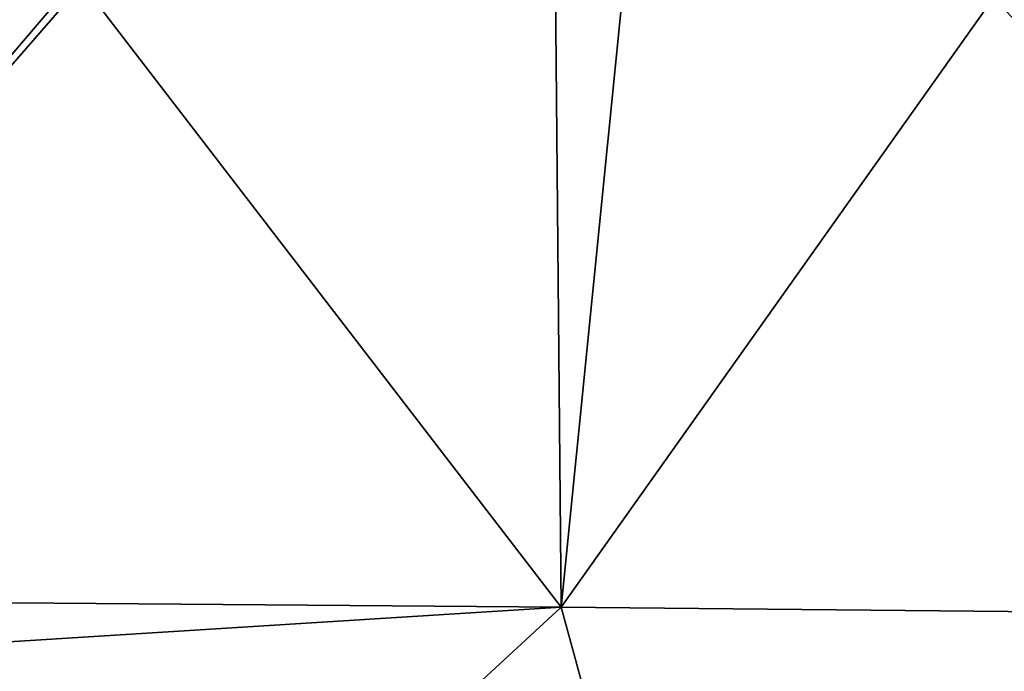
# Model space of a CAD drawing. Header units: metres. Extents: x -105 to 105, y -71 to 59.
# Tile 40 of 117: x 0.224 to 0.67, y -58.676 to -58.381. Entities that reach past the tile are written whole.
import ezdxf

# ---------------------------------------------------------------- set-up
doc = ezdxf.new("R2010")
doc.units = ezdxf.units.M
doc.layers.add('solid_WAMAS_150_SW0001', color=7, linetype='CONTINUOUS')

msp = doc.modelspace()

# ---------------------------------------------------------------- linework, layer by layer
at = {"layer": 'solid_WAMAS_150_SW0001'}
for points in [[(0, -49.349998, 16.75), (0, -66.428406, 16.75), (2.881112, -66.428406, 16.568834)], [(2.882664, -49.349998, 16.568638), (0, -49.349998, 16.75), (2.881112, -66.428406, 16.568834)], [(0.24819, -58.364708, -85.205238), (0.01016, -58.643467, -86.291603), (0.01016, -58.363228, -85.209343)], [(0.24819, -58.364708, -85.205238), (0.252717, -58.364758, -85.205063), (0.01016, -58.643467, -86.291603)], [(0.252717, -58.364758, -85.205063), (0.46957, -58.647053, -86.272148), (0.01016, -58.643467, -86.291603)], [(0.252717, -58.364758, -85.205063), (0.467023, -58.367748, -85.190895), (0.46957, -58.647053, -86.272148)], [(0.467023, -58.367748, -85.190895), (0.497471, -58.368229, -85.187798), (0.46957, -58.647053, -86.272148)], [(0.497471, -58.368229, -85.187798), (0.665485, -58.370815, -85.164467), (0.46957, -58.647053, -86.272148)], [(0.665485, -58.370815, -85.164467), (0.921169, -58.651482, -86.207115), (0.46957, -58.647053, -86.272148)], [(0.665485, -58.370815, -85.164467), (0.734286, -58.37175, -85.151344), (0.921169, -58.651482, -86.207115)], [(0.46957, -58.647053, -86.272148), (0.01016, -58.675842, -86.386261), (0.01016, -58.643467, -86.291603)], [(0.46957, -58.647053, -86.272148), (0.01016, -59.071476, -87.323494), (0.01016, -58.675842, -86.386261)], [(0.46957, -58.647053, -86.272148), (0.586457, -59.0746, -87.295692), (0.01016, -59.071476, -87.323494)], [(0.46957, -58.647053, -86.272148), (0.921169, -58.651482, -86.207115), (0.586457, -59.0746, -87.295692)], [(0.921169, -58.651482, -86.207115), (1.155478, -59.078491, -87.205818), (0.586457, -59.0746, -87.295692)]]:
    msp.add_3dface(points, dxfattribs=at)

doc.saveas('drawing.dxf')
